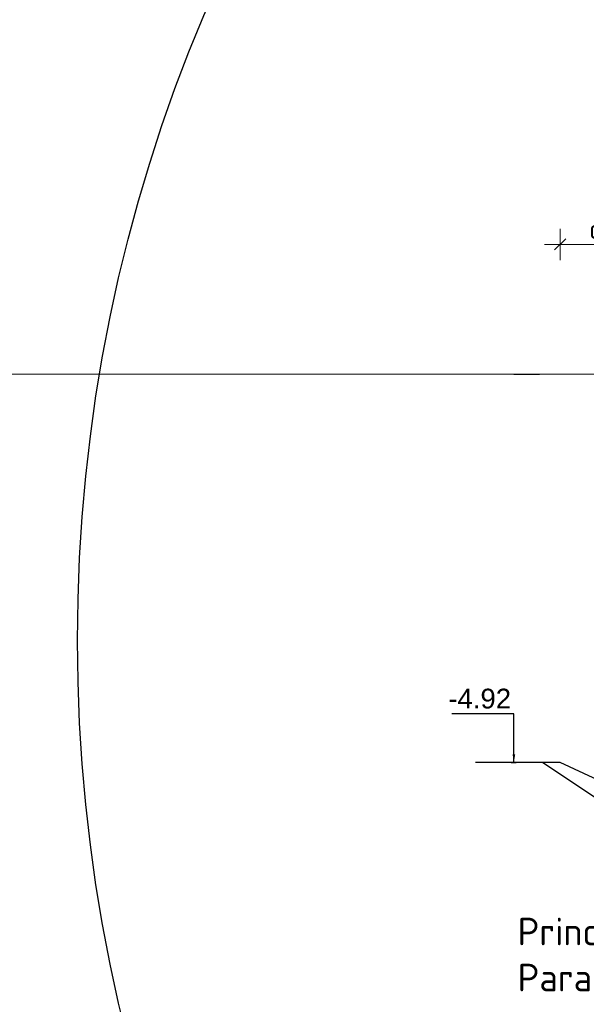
# Model space of a CAD drawing. Header units: metres. Extents: x 149234 to 159511, y 484155 to 486733.
# Tile 19 of 90: x 159038.43 to 159045.6, y 484428.57 to 484441.05. Entities that reach past the tile are written whole.
import ezdxf

# ---------------------------------------------------------------- set-up
doc = ezdxf.new("R2010")
doc.units = ezdxf.units.M
doc.linetypes.add('AL-NAP_LIJN', pattern=[15.25, 12, -1.5, 0.25, -1.5])
doc.layers.get('0').update_dxf_attribs({"lineweight": 25})
doc.layers.get('Defpoints').update_dxf_attribs({"color": 211, "lineweight": 25})
for name, color, linetype, lineweight in [('N-WE-VH-KANTVERHARDING-G', 7, 'Continuous', 30), ('X-XX-AL-M', 7, 'Continuous', 18), ('X-XX-AL-NAP-G', 7, 'AL-NAP_LIJN', 18), ('X-XX-AL-PROFIEL-B-G', 7, 'Continuous', 25), ('X-XX-AL-T35', 7, 'Continuous', 35)]:
    doc.layers.add(name, color=color, linetype=linetype, lineweight=lineweight)
doc.styles.add('Civitas Arial', font='arial.ttf')
doc.styles.add('NLCS-ISO-M100-T25', font='NLCS-ISO.ttf')
doc.styles.add('NLCS-ISO-M100-T35', font='NLCS-ISO.ttf')
doc.dimstyles.new('Civitas 100 25', dxfattribs={"dimscale": 0.1, "dimtxt": 2.5, "dimasz": 1, "dimexe": 0.18, "dimexo": 0.0625, "dimgap": 1, "dimtad": 1, "dimzin": 0, "dimdsep": 46, "dimtxsty": 'Civitas Arial', "dimblk": 'Civitas-pijlmaat', "dimcen": 0, "dimse1": 1, "dimse2": 1, "dimadec": 0, "dimazin": 0, "dimtfac": 1, "dimtix": 1, "dimtmove": 0, "dimatfit": 0, "dimfxl": 1, "dimtolj": 1, "dimtzin": 0, "dimarcsym": 1})
doc.dimstyles.new('NLCS-M100-T25-SCHRAP-X_L2_H1', dxfattribs={"dimscale": 0.1, "dimtxt": 2.5, "dimasz": 1.4, "dimexe": 2, "dimexo": 2, "dimgap": 0.7, "dimtad": 1, "dimzin": 0, "dimdsep": 46, "dimtxsty": 'NLCS-ISO-M100-T25', "dimblk": 'OBLIQUE', "dimcen": 0, "dimdle": 2, "dimclrd": 256, "dimclre": 256, "dimclrt": 256, "dimadec": 1, "dimazin": 0, "dimtfac": 1, "dimtofl": 0, "dimtmove": 1, "dimatfit": 0, "dimldrblk": 'OBLIQUE', "dimfxl": 2, "dimfxlon": 1, "dimtfill": 1, "dimtfillclr": 254, "dimtolj": 1, "dimtzin": 0, "dimlwd": 18, "dimlwe": 18, "dimarcsym": 0})

# ---------------------------------------------------------------- blocks, each defined once
blk = doc.blocks.new('_Oblique')
at = {"color": 0, "linetype": 'ByBlock', "lineweight": -2}
blk.add_line((-0.5, -0.5), (0.5, 0.5), dxfattribs=at)
blk = doc.blocks.new('*D111')
at = {"layer": 'Defpoints', "color": 0, "transparency": 16777216}
for p in [(159045.271, 484438.203), (159045.271, 484431.639), (159047.071, 484431.659)]:
    blk.add_point(p, dxfattribs=at)
at = {"layer": 'X-XX-AL-M', "linetype": 'Continuous', "lineweight": 18, "transparency": 16777216}
for p, q in [((159045.271, 484438.003), (159045.271, 484438.403)), ((159047.071, 484438.003), (159047.071, 484438.403)), ((159047.271, 484438.203), (159045.071, 484438.203))]:
    blk.add_line(p, q, dxfattribs=at)
at = {"layer": 'X-XX-AL-M', "lineweight": 18, "transparency": 16777216, "xscale": 0.14, "yscale": 0.14, "zscale": 0.14, "rotation": 180}
blk.add_blockref('_Oblique', (159045.271, 484438.203), dxfattribs=at)
at = {"layer": 'X-XX-AL-M', "lineweight": 18, "transparency": 16777216, "xscale": 0.14, "yscale": 0.14, "zscale": 0.14}
blk.add_blockref('_Oblique', (159047.071, 484438.203), dxfattribs=at)
at = {"layer": 'X-XX-AL-M', "transparency": 16777216, "insert": (159046.171, 484438.398), "char_height": 0.25, "attachment_point": 5, "style": 'NLCS-ISO-M100-T25', "bg_fill": 3, "box_fill_scale": 1.1, "bg_fill_color": 256, "bg_fill_true_color": 13158600, "bg_fill_transparency": 0}
blk.add_mtext('\\A1;ca. 1.80', dxfattribs=at)
blk = doc.blocks.new('*D63')
at = {"layer": 'Defpoints', "color": 0, "transparency": 16777216}
for p in [(-0.033, 0), (0.051, -4.341), (-0.033, -4.92)]:
    blk.add_point(p, dxfattribs=at)
at = {"color": 0, "transparency": 16777216, "insert": (-0.433, -4.113), "char_height": 0.25, "attachment_point": 5, "style": 'Civitas Arial'}
blk.add_mtext('\\A1;-4.92 ', dxfattribs=at)
blk = doc.blocks.new('Civitas-pijlmaat')
blk.add_line((0, 0.52), (0, -0.52))
blk.add_solid([(0, 0), (-1.5, 0.34), (-1.5, -0.34)])
blk = doc.blocks.new('*U62')
blk.add_line((-0.033, -4.92), (0.028, -4.92))
at = {"layer": 'Defpoints', "color": 6}
blk.add_line((0, 0), (0.325, 0), dxfattribs=at)
dim = blk.add_ordinate_dim(feature_location=(-0.033, -4.92), offset=(0.083, 0.579), dtype=0, origin=(-0.033, 0), text='-<> ', dimstyle='Civitas 100 25')
dim.commit()
dim.dimension.update_dxf_attribs({"geometry": '*D63', "text_midpoint": (-0.433, -4.113)})
blk.add_leader([(0, -4.92), (0, -4.305), (-0.785, -4.305)], dimstyle='Civitas 100 25')

msp = doc.modelspace()

# ---------------------------------------------------------------- linework, layer by layer
at = {"layer": 'Defpoints'}
msp.add_circle((159059.503, 484433.184), 20.346, dxfattribs=at)
at = {"layer": 'N-WE-VH-KANTVERHARDING-G', "lineweight": 30, "flags": 128}
msp.add_lwpolyline([(159045.051, 484431.639), (159045.921, 484431.059), (159046.421, 484431.059), (159047.331, 484431.666)], dxfattribs=at)
at = {"layer": 'X-XX-AL-NAP-G'}
msp.add_line((159003.28, 484436.559), (159511.076, 484436.559), dxfattribs=at)
at = {"layer": 'X-XX-AL-PROFIEL-B-G', "flags": 128}
msp.add_lwpolyline([(159046.171, 484431.219), (159045.271, 484431.639), (159044.199, 484431.639)], dxfattribs=at)

# ---------------------------------------------------------------- block references
at = {"layer": 'X-XX-AL-PROFIEL-B-G'}
msp.add_blockref('*U62', (159044.685, 484436.559), dxfattribs=at)

# ---------------------------------------------------------------- texts
at = {"layer": 'X-XX-AL-T35', "insert": (159044.732, 484429.67), "char_height": 0.35, "width": 9.70714, "attachment_point": 1, "style": 'NLCS-ISO-M100-T35'}
msp.add_mtext('Principe profiel 02\\PParadijsvogelweg', dxfattribs=at)

# ---------------------------------------------------------------- next in the draw order: dimensions: what is measured, and where the dimension line sits
at = {"layer": 'X-XX-AL-M'}
dim = msp.add_linear_dim(base=(159045.271, 484438.203), p1=(159047.071, 484431.659), p2=(159045.271, 484431.639), text='ca. <>', dimstyle='NLCS-M100-T25-SCHRAP-X_L2_H1', dxfattribs=at)
dim.commit()
dim.dimension.update_dxf_attribs({"geometry": '*D111', "text_midpoint": (159046.171, 484438.398)})

doc.saveas('drawing.dxf')
